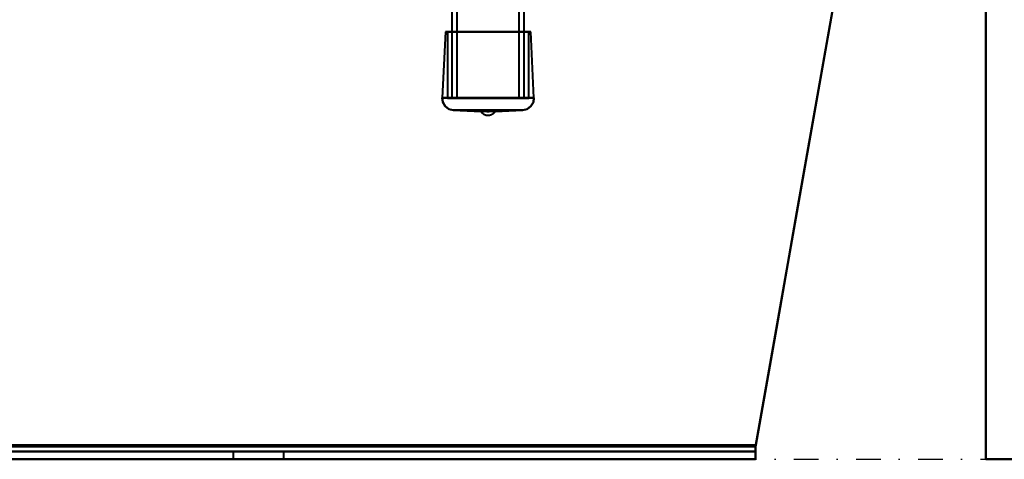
# Model space of a CAD drawing. Header units: millimetres. Extents: x -1442 to 3067, y -120 to 1210.
# Tile 13 of 71: x 228 to 481, y 0 to 113. Entities that reach past the tile are written whole.
import ezdxf

# ---------------------------------------------------------------- set-up
doc = ezdxf.new("R2010")
doc.units = ezdxf.units.MM
doc.linetypes.add('Tiret point', pattern=[15.875, 6.35, -4.7625, 0, -4.7625])
for name, color, linetype, lineweight in [('A-FLOR-LEVL', 51, 'Continuous', 30), ('A-GENM', 13, 'Continuous', 40), ('G-IMPT', 8, 'Continuous', 40)]:
    doc.layers.add(name, color=color, linetype=linetype, lineweight=lineweight)

# ---------------------------------------------------------------- blocks, each defined once
blk = doc.blocks.new('Maintenance r21 - Maintenance r21-762144-Gauche')
at = {"layer": 'A-GENM'}
for p, q in [((476, 0), (476, 1138)), ((476, 1138), (476, 0)), ((1392, 0), (476, 0)), ((476, 0), (1392, 0))]:
    blk.add_line(p, q, dxfattribs=at)
blk = doc.blocks.new('NEXA 2000 CALQUES_dwg-762145-Gauche')
at = {"layer": 'G-IMPT'}
for p, q in [((338.7, 128.87), (338.7, 92.97)), ((340, 128.87), (340, 92.97)), ((356, 92.97), (356, 128.87)), ((357.3, 92.97), (357.3, 128.87)), ((337.02, 109.92), (336.2, 92.91)), ((337.02, 109.92), (337.55, 109.9)), ((337.02, 109.92), (348, 109.92)), ((348, 109.92), (337.02, 109.92)), ((337.55, 109.9), (337.55, 92.87)), ((337.55, 109.9), (348, 109.9)), ((348, 109.9), (337.55, 109.9)), ((348, 109.92), (358.98, 109.92)), ((358.98, 109.92), (348, 109.92)), ((348, 109.9), (358.45, 109.9)), ((358.45, 109.9), (348, 109.9)), ((358.45, 109.9), (358.98, 109.92)), ((358.45, 92.87), (358.45, 109.9)), ((359.8, 92.91), (358.98, 109.92)), ((336.2, 92.91), (348, 92.91)), ((336.2, 92.91), (359.8, 92.91)), ((348, 92.91), (336.2, 92.91)), ((337.55, 92.87), (348, 92.87)), ((348, 92.87), (337.55, 92.87)), ((351.56, 92.97), (338.7, 92.97)), ((338.8, 92.87), (351.52, 92.87)), ((351.1, 92.87), (339.9, 92.87)), ((340, 92.97), (351.06, 92.97)), ((357.3, 92.97), (344.44, 92.97)), ((344.48, 92.87), (357.2, 92.87)), ((356.1, 92.87), (344.9, 92.87)), ((344.94, 92.97), (356, 92.97)), ((348, 92.91), (359.8, 92.91)), ((359.8, 92.91), (348, 92.91)), ((348, 92.87), (358.45, 92.87)), ((358.45, 92.87), (348, 92.87)), ((339.06, 89.77), (346.19, 89.43)), ((339.06, 89.77), (348, 89.77)), ((348, 89.77), (339.06, 89.77)), ((356.94, 89.77), (339.06, 89.77)), ((348, 89.43), (346.19, 89.43)), ((348, 89.77), (356.94, 89.77)), ((356.94, 89.77), (348, 89.77)), ((349.81, 89.43), (348, 89.43)), ((349.81, 89.43), (356.94, 89.77)), ((416.78, 3.31), (416.78, 0)), ((416.78, 2), (416.78, 3.31)), ((416.78, 0), (416.78, 3.31)), ((416.78, 0), (416.78, 3.31)), ((416.78, 3.31), (416.78, 2)), ((416.78, 3.31), (416.78, 2)), ((416.78, 2), (416.78, 3.31)), ((416.78, 3.31), (416.78, 0)), ((416.78, 0), (416.78, 3.31)), ((416.78, 3.31), (416.78, 2)), ((416.78, 3.31), (416.78, 2)), ((416.78, 0), (416.78, 3.31)), ((416.78, 3.31), (416.78, 0)), ((416.78, 2), (416.78, 3.31)), ((416.78, 2), (416.78, 3.31)), ((416.78, 3.31), (416.78, 0)), ((-398.78, 2), (416.78, 2)), ((-398.78, 2), (416.78, 2)), ((282.5, 2), (282.5, 0)), ((282.5, 2), (282.5, 0)), ((289, 2), (282.5, 2)), ((289, 2), (282.5, 2)), ((289, 2), (282.5, 2)), ((282.5, 2), (295.5, 2)), ((282.5, 2), (295.5, 2)), ((282.5, 2), (295.5, 2)), ((282.5, 2), (295.5, 2)), ((289, 0), (282.5, 0)), ((289, 0), (282.5, 0)), ((295.5, 2), (289, 2)), ((295.5, 2), (289, 2)), ((295.5, 2), (289, 2)), ((295.5, 0), (289, 0)), ((295.5, 0), (289, 0)), ((295.5, 0), (295.5, 2)), ((295.5, 0), (295.5, 2)), ((-398.78, 0), (416.78, 0)), ((-398.78, 0), (416.78, 0)), ((282.5, 0), (289, 0)), ((282.5, 0), (289, 0)), ((289, 0), (295.5, 0)), ((289, 0), (295.5, 0))]:
    blk.add_line(p, q, dxfattribs=at)
at = {"layer": 'G-IMPT', "flags": 128}
for points in [[(416.78, 3.31), (422.08, 33.4), (427.39, 63.49), (432.69, 93.58), (438, 123.68)], [(438, 123.68), (432.69, 93.58), (427.39, 63.49), (422.08, 33.4), (416.78, 3.31)], [(438, 123.68), (432.69, 93.58), (427.39, 63.49), (422.08, 33.4), (416.78, 3.31)], [(416.78, 3.31), (422.08, 33.4), (427.39, 63.49), (432.69, 93.58), (438, 123.68)], [(438, 123.68), (432.69, 93.58), (427.39, 63.49), (422.08, 33.4), (416.78, 3.31)], [(416.78, 3.31), (422.08, 33.4), (427.39, 63.49), (432.69, 93.58), (438, 123.68)], [(416.78, 3.31), (422.08, 33.4), (427.39, 63.49), (432.69, 93.58), (438, 123.68)], [(438, 123.68), (432.69, 93.58), (427.39, 63.49), (422.08, 33.4), (416.78, 3.31)], [(438, 123.68), (432.71, 93.67), (427.42, 63.67), (422.13, 33.66), (416.84, 3.65)], [(416.84, 3.65), (422.13, 33.66), (427.42, 63.67), (432.71, 93.67), (438, 123.68)], [(416.84, 3.65), (422.13, 33.66), (427.42, 63.67), (432.71, 93.67), (438, 123.68)], [(438, 123.68), (432.71, 93.67), (427.42, 63.67), (422.13, 33.66), (416.84, 3.65)], [(416.84, 3.65), (422.13, 33.66), (427.42, 63.67), (432.71, 93.67), (438, 123.68)], [(438, 123.68), (432.71, 93.67), (427.42, 63.67), (422.13, 33.66), (416.84, 3.65)], [(438, 123.68), (432.71, 93.67), (427.42, 63.67), (422.13, 33.66), (416.84, 3.65)], [(416.84, 3.65), (422.13, 33.66), (427.42, 63.67), (432.71, 93.67), (438, 123.68)], [(336.2, 92.91), (336.36, 91.82), (336.96, 90.77), (337.95, 90.04), (339.06, 89.77)], [(339.06, 89.77), (337.95, 90.04), (336.96, 90.77), (336.36, 91.82), (336.2, 92.91)], [(356.94, 89.77), (358.05, 90.04), (359.04, 90.77), (359.64, 91.82), (359.8, 92.91)], [(359.8, 92.91), (359.64, 91.82), (359.04, 90.77), (358.05, 90.04), (356.94, 89.77)], [(349.81, 89.42), (349.76, 89.35), (349.72, 89.28), (349.67, 89.22), (349.62, 89.15), (349.56, 89.09), (349.5, 89.02), (349.45, 88.97), (349.38, 88.91), (349.32, 88.85), (349.25, 88.8), (349.19, 88.75), (349.12, 88.71), (349.04, 88.67), (348.97, 88.63), (348.9, 88.59), (348.82, 88.55), (348.74, 88.52), (348.66, 88.49), (348.58, 88.47), (348.5, 88.45), (348.42, 88.43), (348.34, 88.41), (348.26, 88.4), (348.17, 88.39), (348.09, 88.39), (348.01, 88.39), (347.92, 88.39), (347.84, 88.39), (347.76, 88.4), (347.67, 88.41), (347.59, 88.43), (347.51, 88.44), (347.43, 88.47), (347.35, 88.49), (347.27, 88.52), (347.19, 88.55), (347.11, 88.58), (347.04, 88.62), (346.97, 88.66), (346.89, 88.7), (346.82, 88.75), (346.76, 88.8), (346.69, 88.85), (346.62, 88.9), (346.56, 88.96), (346.5, 89.02), (346.45, 89.08), (346.39, 89.14), (346.34, 89.21), (346.29, 89.27), (346.24, 89.34), (346.2, 89.41), (346.19, 89.42)], [(416.84, 3.65), (212.92, 3.65), (9, 3.65), (-194.92, 3.65), (-398.84, 3.65)], [(-398.84, 3.65), (-194.92, 3.65), (9, 3.65), (212.92, 3.65), (416.84, 3.65)], [(-398.84, 3.65), (-194.92, 3.65), (9, 3.65), (212.92, 3.65), (416.84, 3.65)], [(416.84, 3.65), (212.92, 3.65), (9, 3.65), (-194.92, 3.65), (-398.84, 3.65)], [(-398.84, 3.65), (-194.92, 3.65), (9, 3.65), (212.92, 3.65), (416.84, 3.65)], [(416.84, 3.65), (212.92, 3.65), (9, 3.65), (-194.92, 3.65), (-398.84, 3.65)], [(416.84, 3.65), (212.92, 3.65), (9, 3.65), (-194.92, 3.65), (-398.84, 3.65)], [(-398.84, 3.65), (-194.92, 3.65), (9, 3.65), (212.92, 3.65), (416.84, 3.65)], [(-398.78, 3.31), (-194.89, 3.31), (9, 3.31), (212.89, 3.31), (416.78, 3.31)], [(416.78, 3.31), (212.89, 3.31), (9, 3.31), (-194.89, 3.31), (-398.78, 3.31)], [(416.78, 3.31), (212.89, 3.31), (9, 3.31), (-194.89, 3.31), (-398.78, 3.31)], [(-398.78, 3.31), (-194.89, 3.31), (9, 3.31), (212.89, 3.31), (416.78, 3.31)], [(416.78, 3.31), (212.89, 3.31), (9, 3.31), (-194.89, 3.31), (-398.78, 3.31)], [(-398.78, 3.31), (-194.89, 3.31), (9, 3.31), (212.89, 3.31), (416.78, 3.31)], [(-398.78, 3.31), (-194.89, 3.31), (9, 3.31), (212.89, 3.31), (416.78, 3.31)], [(416.78, 3.31), (212.89, 3.31), (9, 3.31), (-194.89, 3.31), (-398.78, 3.31)], [(-398.78, 2), (-194.89, 2), (9, 2), (212.89, 2), (416.78, 2)], [(416.78, 2), (212.89, 2), (9, 2), (-194.89, 2), (-398.78, 2)], [(-398.78, 2), (-194.89, 2), (9, 2), (212.89, 2), (416.78, 2)], [(-398.78, 2), (-194.89, 2), (9, 2), (212.89, 2), (416.78, 2)], [(416.78, 2), (212.89, 2), (9, 2), (-194.89, 2), (-398.78, 2)], [(416.78, 2), (212.89, 2), (9, 2), (-194.89, 2), (-398.78, 2)], [(416.78, 2), (212.89, 2), (9, 2), (-194.89, 2), (-398.78, 2)], [(-398.78, 2), (-194.89, 2), (9, 2), (212.89, 2), (416.78, 2)], [(-398.78, 0), (-194.89, 0), (9, 0), (212.89, 0), (416.78, 0)], [(416.78, 0), (212.89, 0), (9, 0), (-194.89, 0), (-398.78, 0)], [(416.78, 0), (212.89, 0), (9, 0), (-194.89, 0), (-398.78, 0)], [(-398.78, 0), (-194.89, 0), (9, 0), (212.89, 0), (416.78, 0)], [(416.78, 0), (212.89, 0), (9, 0), (-194.89, 0), (-398.78, 0)], [(416.78, 0), (212.89, 0), (9, 0), (-194.89, 0), (-398.78, 0)], [(-398.78, 0), (-194.89, 0), (9, 0), (212.89, 0), (416.78, 0)], [(-398.78, 0), (-194.89, 0), (9, 0), (212.89, 0), (416.78, 0)]]:
    blk.add_lwpolyline(points, dxfattribs=at)
at = {"layer": 'G-IMPT'}
for points in [[(348, 89.43), (347.86, 89.46), (347.6, 89.51), (347.3, 89.53), (347.1, 89.51), (346.96, 89.49), (346.83, 89.47), (346.68, 89.43), (346.54, 89.37), (346.42, 89.35), (346.31, 89.35), (346.22, 89.39), (346.18, 89.44), (346.22, 89.4), (346.3, 89.37), (346.4, 89.37), (346.52, 89.39), (346.66, 89.44), (346.81, 89.47), (346.94, 89.5), (347.08, 89.52), (347.29, 89.53), (347.58, 89.51), (347.86, 89.46), (348, 89.43)], [(348, 89.43), (348.14, 89.46), (348.4, 89.51), (348.7, 89.53), (348.9, 89.51), (349.04, 89.49), (349.17, 89.47), (349.32, 89.43), (349.46, 89.37), (349.58, 89.35), (349.69, 89.35), (349.78, 89.39), (349.82, 89.44), (349.78, 89.4), (349.7, 89.37), (349.6, 89.37), (349.48, 89.39), (349.34, 89.44), (349.19, 89.47), (349.06, 89.5), (348.92, 89.52), (348.71, 89.53), (348.42, 89.51), (348.14, 89.46), (348, 89.43)]]:
    blk.add_open_spline(points, degree=3, knots=[0, 0, 0, 0, 0.0625, 0.125, 0.15625, 0.1875, 0.21875, 0.25, 0.3125, 0.34375, 0.375, 0.4375, 0.5, 0.5625, 0.625, 0.65625, 0.6875, 0.75, 0.78125, 0.8125, 0.84375, 0.875, 0.9375, 1, 1, 1, 1], dxfattribs=at)
for points in [[(416.84, 3.65), (416.83, 3.59), (416.81, 3.48), (416.79, 3.36), (416.78, 3.31)], [(416.78, 3.31), (416.79, 3.36), (416.81, 3.48), (416.83, 3.59), (416.84, 3.65)], [(416.78, 3.31), (416.79, 3.36), (416.81, 3.48), (416.83, 3.59), (416.84, 3.65)], [(416.84, 3.65), (416.83, 3.59), (416.81, 3.48), (416.79, 3.36), (416.78, 3.31)], [(416.84, 3.65), (416.83, 3.59), (416.81, 3.48), (416.79, 3.36), (416.78, 3.31)], [(416.78, 3.31), (416.79, 3.36), (416.81, 3.48), (416.83, 3.59), (416.84, 3.65)], [(416.78, 3.31), (416.79, 3.36), (416.81, 3.48), (416.83, 3.59), (416.84, 3.65)], [(416.84, 3.65), (416.83, 3.59), (416.81, 3.48), (416.79, 3.36), (416.78, 3.31)]]:
    blk.add_open_spline(points, degree=3, dxfattribs=at)

msp = doc.modelspace()

# ---------------------------------------------------------------- linework, layer by layer
at = {"layer": 'A-FLOR-LEVL', "linetype": 'Tiret point'}
msp.add_line((-1442.42, 0), (2826.52, 0), dxfattribs=at)

# ---------------------------------------------------------------- block references
at = {"layer": 'A-GENM'}
msp.add_blockref('Maintenance r21 - Maintenance r21-762144-Gauche', (0, 0), dxfattribs=at)
at = {"layer": 'G-IMPT'}
msp.add_blockref('NEXA 2000 CALQUES_dwg-762145-Gauche', (0, 0), dxfattribs=at)

doc.saveas('drawing.dxf')
